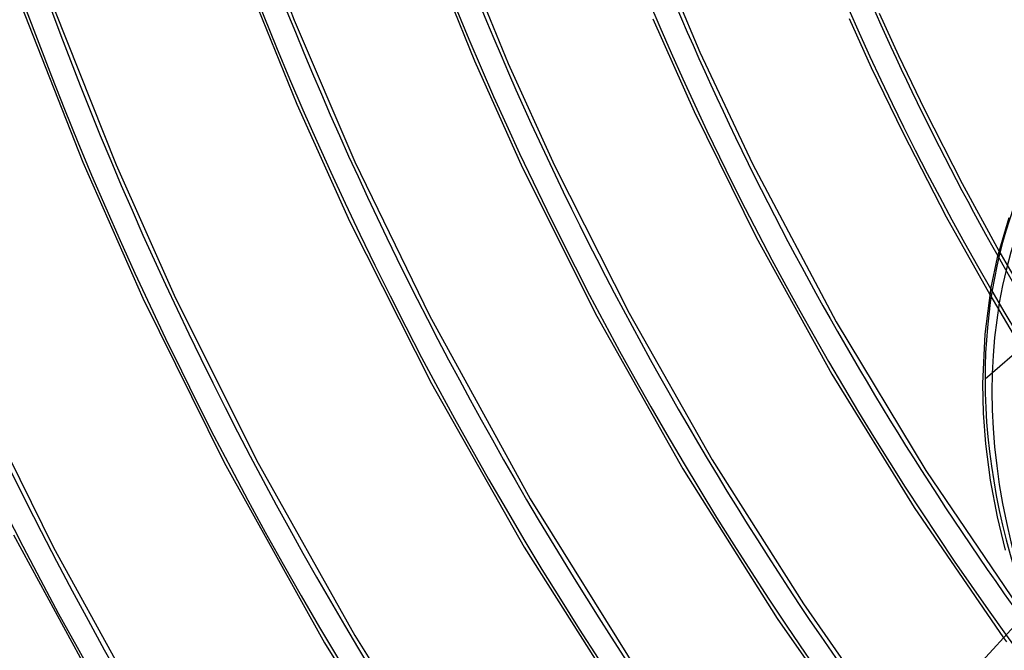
# Model space of a CAD drawing. Header units: millimetres. Extents: x -192 to 186, y -241 to 236.
# Tile 19 of 89: x -117 to -65, y -36 to -2. Entities that reach past the tile are written whole.
import ezdxf

# ---------------------------------------------------------------- set-up
doc = ezdxf.new("R2010")
doc.units = ezdxf.units.MM
doc.layers.add('MAIN-1', color=7, linetype='Continuous')
doc.layers.add('MAIN-2', color=7, linetype='Continuous')

msp = doc.modelspace()

# ---------------------------------------------------------------- linework, layer by layer
at = {"layer": 'MAIN-1'}
for p, q in [((-105.829, 6.126), (-102.652, -2.304)), ((-95.982, 2.831), (-93.053, -4.461)), ((-83.846, 2.652), (-81.064, -4.008)), ((-94.086, 2.303), (-91.265, -4.607)), ((-105.633, 0.951), (-102.507, -6.771)), ((-117.204, -1.423), (-113.896, -9.869)), ((-115.394, -1.751), (-112.119, -10.009)), ((-71.514, -1.924), (-70.488, -4.177)), ((-102.652, -2.304), (-99.415, -9.839)), ((-83.567, -2.221), (-81.371, -7.159)), ((-73.123, -2.204), (-71.939, -4.817)), ((-81.064, -4.008), (-78.268, -9.95)), ((-70.488, -4.177), (-69.104, -7.053)), ((-93.053, -4.461), (-90.492, -10.168)), ((-91.265, -4.607), (-88.797, -10.045)), ((-71.939, -4.817), (-70.266, -8.278)), ((-102.507, -6.771), (-99.678, -13.035)), ((-81.371, -7.159), (-78.068, -13.854)), ((-69.104, -7.053), (-67.097, -11.003)), ((-70.266, -8.278), (-67.948, -12.776)), ((-113.896, -9.869), (-110.707, -17.105)), ((-99.415, -9.839), (-95.439, -18.028)), ((-78.268, -9.95), (-73.816, -18.367)), ((-112.119, -10.009), (-109.031, -16.949)), ((-90.492, -10.168), (-86.544, -18.061)), ((-88.797, -10.045), (-84.83, -17.91)), ((-67.097, -11.003), (-65.144, -14.58)), ((-99.678, -13.035), (-95.338, -21.653)), ((-67.948, -12.776), (-65.637, -16.913)), ((-64.622, -12.833), (-65.237, -14.945)), ((-78.068, -13.854), (-74.035, -21.162)), ((-65.237, -14.945), (-65.573, -16.532)), ((-65.573, -16.532), (-65.904, -19.016)), ((-110.707, -17.105), (-106.38, -25.856)), ((-109.031, -16.949), (-104.655, -25.736)), ((-95.439, -18.028), (-90.083, -27.794)), ((-86.544, -18.061), (-81.965, -26.196)), ((-84.83, -17.91), (-80.401, -25.724)), ((-73.816, -18.367), (-69.044, -26.28)), ((-65.904, -19.016), (-66.019, -21.645)), ((-74.035, -21.162), (-69.655, -28.258)), ((-119.752, -21.671), (-115.461, -30.378)), ((-95.338, -21.653), (-90.406, -30.358)), ((-66.019, -21.645), (-65.978, -23.237)), ((-65.978, -23.237), (-65.855, -24.869)), ((-65.855, -24.869), (-65.608, -26.792)), ((-106.38, -25.856), (-101.035, -35.463)), ((-104.655, -25.736), (-99.42, -35.079)), ((-80.401, -25.724), (-75.552, -33.391)), ((-81.965, -26.196), (-76.946, -34.157)), ((-69.044, -26.28), (-63.808, -33.998)), ((-65.608, -26.792), (-65.244, -28.752)), ((-90.083, -27.794), (-84.255, -37.151)), ((-69.655, -28.258), (-64.903, -35.189)), ((-65.244, -28.752), (-64.818, -30.527)), ((-117.582, -29.718), (-111.991, -39.991)), ((-115.461, -30.378), (-110.091, -40.105)), ((-90.406, -30.358), (-85.003, -38.889)), ((-75.552, -33.391), (-70.305, -40.871)), ((-63.748, -33.932), (-71.47, -42.331)), ((-76.946, -34.157), (-71.502, -41.918)), ((-99.42, -35.079), (-93.696, -44.182)), ((-101.035, -35.463), (-95.204, -44.776))]:
    msp.add_line(p, q, dxfattribs=at)
for centre, major_axis, start_param, end_param in [((-0.5, -0.433), (108.018, -124.728), 0.713724, 3.400514), ((-41, -35.507), (-104.417, 120.571), 0, 2.284521), ((-41, -35.507), (103.763, -119.815), -3.141592, -0.857072), ((12.606, 10.917), (113.62, -131.197), -2.357531, -1.685227), ((-2.75, -2.382), (-103.763, 119.815), 0.713724, 1.429484), ((17.006, 14.727), (108.432, -125.206), -2.253108, -1.674821), ((21.406, 18.538), (103.244, -119.216), -2.176314, -1.672625), ((21.406, 18.538), (95.15, -109.87), -2.128458, -1.675191), ((21.406, 18.538), (87.057, -100.525), -2.074488, -1.691782), ((21.406, 18.538), (78.963, -91.179), -2.012993, -1.834759), ((-35.5, -30.744), (-22.692, 26.202), -0.857072, 2.284521), ((8.206, 7.106), (113.62, -131.197), -2.099487, -1.694434)]:
    msp.add_ellipse(centre, major_axis=major_axis, ratio=0.75, start_param=start_param, end_param=end_param, dxfattribs=at)
at = {"layer": 'MAIN-2'}
for p, q in [((-65.144, -14.58), (-63.613, -17.236)), ((-65.885, -21.395), (-59.285, -15.679)), ((-65.637, -16.913), (-64.209, -19.331)), ((-64.903, -35.189), (-64.742, -35.413))]:
    msp.add_line(p, q, dxfattribs=at)
for centre, major_axis, start_param, end_param in [((0, 0), (-107.363, 123.972), -2.427868, 0.713724), ((21.406, 18.538), (-104.281, 120.414), 0.713724, 1.470079), ((17.006, 14.727), (-109.47, 126.405), 0.713724, 1.471463), ((21.406, 18.538), (-96.188, 111.068), 0.713724, 1.466754), ((12.606, 10.917), (-114.658, 132.395), 0.713724, 1.473422), ((21.406, 18.538), (-88.094, 101.723), 0.713724, 1.463779), ((8.206, 7.106), (-114.658, 132.395), 0.713724, 1.473422), ((21.406, 18.538), (-80.001, 92.377), 0.713724, 1.460202), ((3.806, 3.296), (-114.658, 132.395), 0.713724, 1.473422), ((3.806, 3.296), (113.62, -131.197), -2.427868, -1.667819), ((21.406, 18.538), (-71.907, 83.032), 0.713724, 1.455819), ((0, 0), (-107.363, 123.972), 0.713724, 3.855317), ((-0.5, -0.433), (108.018, -124.728), -2.427868, -0.258922), ((-3.25, -2.815), (-104.417, 120.571), 0.713724, 2.284521), ((-35, -30.311), (-23.347, 26.958), 0, 0.713724), ((21.406, 18.538), (78.963, -91.179), -1.834759, -1.681902), ((-35, -30.311), (-23.347, 26.958), 0.713724, 2.284521)]:
    msp.add_ellipse(centre, major_axis=major_axis, ratio=0.75, start_param=start_param, end_param=end_param, dxfattribs=at)

doc.saveas('drawing.dxf')
